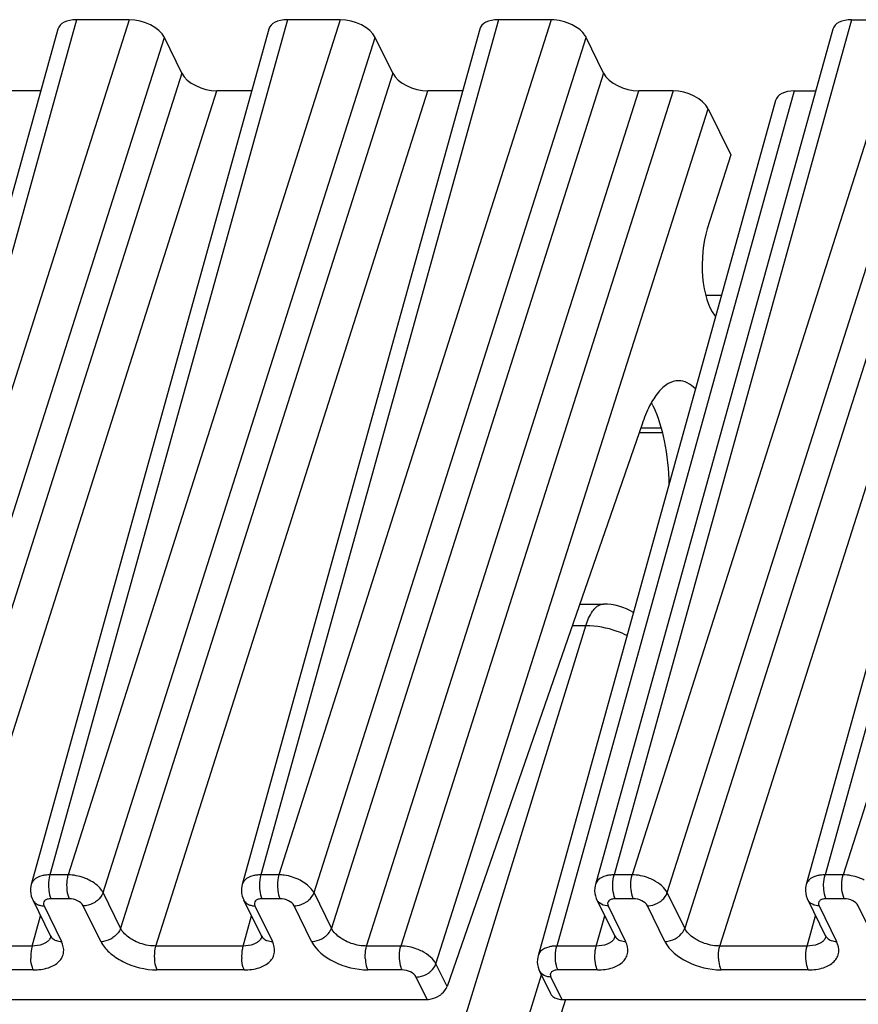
# Model space of a CAD drawing. Header units: millimetres. Extents: x 0 to 420, y 0 to 297.
# Tile 29 of 124: x 124.49 to 131.81, y 92.36 to 100.95. Entities that reach past the tile are written whole.
import ezdxf

# ---------------------------------------------------------------- set-up
doc = ezdxf.new("R2010")
doc.units = ezdxf.units.MM
doc.header["$LTSCALE"] = 23.1
doc.layers.get('0').update_dxf_attribs({"linetype": 'CONTINUOUS'})

msp = doc.modelspace()

# ---------------------------------------------------------------- linework, layer by layer
at = {"color": 9, "linetype": 'CONTINUOUS'}
for p, q in [((124.9866, 100.955), (122.91177, 93.48766)), ((125.4472, 100.955), (123.07004, 93.48766)), ((126.82872, 100.955), (124.75389, 93.48766)), ((127.28932, 100.955), (124.91216, 93.48766)), ((128.67084, 100.955), (126.59601, 93.48766)), ((129.13144, 100.955), (126.75428, 93.48766)), ((131.75639, 100.955), (129.68157, 93.48766)), ((132.21699, 100.955), (129.83983, 93.48766)), ((133.59852, 100.955), (131.52369, 93.48766)), ((134.05912, 100.955), (131.68196, 93.48766)), ((123.37652, 93.33228), (125.75368, 100.79962)), ((125.21864, 93.33228), (127.5958, 100.79962)), ((127.06076, 93.33227), (129.43792, 100.79962)), ((130.14631, 93.33228), (132.52347, 100.79962)), ((125.90622, 100.48877), (123.52906, 93.02142)), ((127.74834, 100.48877), (125.37118, 93.02142)), ((129.59046, 100.48877), (127.2133, 93.02142)), ((132.67602, 100.48877), (130.29886, 93.02142)), ((123.83554, 92.86605), (126.2127, 100.33339)), ((125.67766, 92.86605), (128.05482, 100.33339)), ((127.51978, 92.86605), (129.89694, 100.33339)), ((130.19636, 100.33339), (127.8192, 92.86605)), ((131.25551, 100.33339), (129.18068, 92.86605)), ((130.60534, 92.86605), (132.9825, 100.33339)), ((128.12568, 92.71067), (130.50284, 100.17801)), ((130.09292, 97.38726), (129.91396, 97.38726)), ((120.17659, 65.70048), (129.43563, 95.66274)), ((129.43563, 95.66274), (129.31563, 95.66274)), ((124.91216, 93.48766), (124.75389, 93.48766)), ((126.75428, 93.48766), (126.59601, 93.48766)), ((129.83983, 93.48766), (129.68157, 93.48766)), ((131.68196, 93.48766), (131.52369, 93.48766)), ((125.37118, 93.02142), (125.21864, 93.33228)), ((127.2133, 93.02142), (127.06076, 93.33227)), ((130.29886, 93.02142), (130.14631, 93.33228)), ((124.70237, 93.21683), (124.85492, 92.90598)), ((124.92223, 93.27898), (124.76396, 93.27898)), ((125.19737, 92.90598), (125.04482, 93.21683)), ((126.54449, 93.21683), (126.69704, 92.90598)), ((126.76435, 93.27898), (126.60609, 93.27898)), ((127.03949, 92.90598), (126.88694, 93.21683)), ((129.63005, 93.21683), (129.78259, 92.90598)), ((129.84991, 93.27898), (129.69164, 93.27898)), ((130.12504, 92.90598), (129.9725, 93.21683)), ((131.47217, 93.21683), (131.62472, 92.90598)), ((131.69203, 93.27898), (131.53376, 93.27898)), ((131.96717, 92.90598), (131.81462, 93.21683)), ((124.59847, 92.86605), (124.67183, 93.13007)), ((126.4406, 92.86605), (126.51395, 93.13007)), ((129.52615, 92.86605), (129.59951, 93.13007)), ((131.36827, 92.86605), (131.44163, 93.13007)), ((124.59847, 92.86605), (123.83554, 92.86605)), ((126.4406, 92.86605), (125.67766, 92.86605)), ((127.8192, 92.86605), (127.51978, 92.86605)), ((129.52615, 92.86605), (129.18068, 92.86605)), ((131.36827, 92.86605), (130.60534, 92.86605)), ((128.22276, 92.51284), (128.12568, 92.71067)), ((124.60855, 92.65737), (123.84561, 92.65737)), ((126.45067, 92.65737), (125.68773, 92.65737)), ((127.82927, 92.65737), (127.52985, 92.65737)), ((129.53622, 92.65737), (129.19075, 92.65737)), ((131.37835, 92.65737), (130.61541, 92.65737)), ((128.04777, 92.39979), (127.95186, 92.59522)), ((129.12916, 92.59522), (129.22507, 92.39979)), ((129.25625, 92.39979), (121.04186, 65.81798))]:
    msp.add_line(p, q, dxfattribs=at)
at = {"color": 7, "linetype": 'CONTINUOUS'}
for p, q in [((125.4472, 100.955), (124.9866, 100.955)), ((127.28932, 100.955), (126.82872, 100.955)), ((129.13144, 100.955), (128.67084, 100.955)), ((131.75639, 100.955), (132.21699, 100.955)), ((124.82336, 100.87117), (122.74833, 93.4031)), ((126.66548, 100.87117), (124.59046, 93.4031)), ((128.5076, 100.87117), (126.43258, 93.4031)), ((131.59316, 100.87117), (129.51811, 93.40302)), ((133.43528, 100.87117), (131.36023, 93.40302)), ((125.90622, 100.48877), (125.75368, 100.79962)), ((127.74834, 100.48877), (127.5958, 100.79962)), ((129.59046, 100.48877), (129.43792, 100.79962)), ((124.67394, 100.33339), (124.37058, 100.33339)), ((126.51606, 100.33339), (126.2127, 100.33339)), ((128.35818, 100.33339), (128.05482, 100.33339)), ((130.19636, 100.33339), (129.89694, 100.33339)), ((131.25551, 100.33339), (131.44373, 100.33339)), ((131.09227, 100.24956), (129.01722, 92.78141)), ((130.50284, 100.17801), (130.70113, 99.77394)), ((130.70113, 99.77394), (130.49588, 99.12921)), ((130.4809, 98.54942), (130.61988, 98.54942)), ((129.92666, 97.42386), (128.22276, 92.51284)), ((129.90108, 97.35015), (130.10217, 97.35015)), ((129.38127, 95.85193), (129.58815, 95.85193)), ((124.60402, 93.26825), (124.7567, 92.95712)), ((126.44615, 93.26825), (126.59882, 92.95712)), ((129.5317, 93.26825), (129.68424, 92.95739)), ((131.37382, 93.26825), (131.52637, 92.95739)), ((129.68443, 92.95701), (129.68424, 92.95739)), ((131.52655, 92.95701), (131.52637, 92.95739)), ((120.71667, 65.6548), (129.04736, 92.61292)), ((129.03081, 92.64664), (129.12724, 92.45014)), ((123.96203, 92.39979), (128.04777, 92.39979)), ((129.22507, 92.39979), (133.3108, 92.39979))]:
    msp.add_line(p, q, dxfattribs=at)
for points in [[(124.5907, 93.40318), (124.58741, 93.38919), (124.58455, 93.36763), (124.58424, 93.34565), (124.5865, 93.32357), (124.59132, 93.3017), (124.59867, 93.2804), (124.6043, 93.2679)], [(126.43282, 93.40318), (126.42953, 93.38919), (126.42667, 93.36763), (126.42636, 93.34565), (126.42862, 93.32357), (126.43345, 93.3017), (126.44079, 93.2804), (126.44642, 93.2679)], [(129.51814, 93.40301), (129.51525, 93.39101), (129.51219, 93.36969), (129.51165, 93.34783), (129.51372, 93.32571), (129.5184, 93.30369), (129.52562, 93.28218), (129.53219, 93.26744)], [(131.36026, 93.40301), (131.35737, 93.39101), (131.35431, 93.36969), (131.35378, 93.34783), (131.35584, 93.32571), (131.36053, 93.30369), (131.36774, 93.28218), (131.37431, 93.26744)], [(124.75698, 92.95676), (124.75798, 92.95461), (124.7602, 92.94886), (124.7609, 92.94624), (124.76096, 92.94605)], [(126.5991, 92.95676), (126.6001, 92.95461), (126.60232, 92.94886), (126.60302, 92.94624), (126.60308, 92.94605)], [(129.68451, 92.95705), (129.68556, 92.95483), (129.68772, 92.94924), (129.6884, 92.94659), (129.68846, 92.94632)], [(131.52663, 92.95705), (131.52768, 92.95483), (131.52984, 92.94924), (131.53052, 92.94659), (131.53058, 92.94632)], [(129.01726, 92.7814), (129.01436, 92.7694), (129.0113, 92.74808), (129.01077, 92.72622), (129.01284, 92.7041), (129.01752, 92.68208), (129.02474, 92.66057), (129.03131, 92.64583)]]:
    msp.add_lwpolyline(points, dxfattribs=at)
for centre, radius, start, end in [((129.31822, 97.24167), 0.78138, 26.121467, 28.177785), ((129.58815, 95.35193), 0.5, 58.433151, 90.003195)]:
    msp.add_arc(centre, radius, start, end, dxfattribs=at)
at = {"color": 9, "linetype": 'CONTINUOUS'}
for centre, radius, start, end in [((124.67444, 93.30234), 0.07814, 206.152442, 221.541423), ((124.70233, 93.36779), 0.15096, 265.545224, 270.015041), ((126.51656, 93.30234), 0.07814, 206.152442, 221.541423), ((126.54446, 93.36779), 0.15096, 265.545224, 270.015041), ((129.6021, 93.30234), 0.07814, 206.210623, 221.547049), ((131.44422, 93.30234), 0.07814, 206.210623, 221.547049), ((124.82698, 92.9915), 0.07815, 206.064344, 221.545431), ((126.6691, 92.9915), 0.07815, 206.064344, 221.545431), ((129.75464, 92.99149), 0.07814, 206.153777, 221.548332), ((131.59677, 92.99149), 0.07814, 206.153777, 221.548332), ((124.67147, 92.97772), 0.09493, 315.086978, 323.084163), ((126.5136, 92.97772), 0.09493, 315.086978, 323.084163), ((129.59895, 92.97734), 0.09481, 315.32614, 323.316297), ((131.44108, 92.97734), 0.09481, 315.32614, 323.316297), ((129.10122, 92.68073), 0.07814, 206.210623, 221.547049)]:
    msp.add_arc(centre, radius, start, end, dxfattribs=at)
at = {"color": 7, "linetype": 'CONTINUOUS'}
for centre, major_axis, ratio, start_param, end_param in [((125.06294, 100.79957), (0.23891, -0.07387), 0.5723949, 2.0660459, 3.1580839), ((125.5234, 100.79957), (0.23887, -0.07378), 0.5726865, 0.4949194, 2.0654112), ((126.90506, 100.79957), (0.23891, -0.07387), 0.5723949, 2.0660459, 3.1580839), ((127.36552, 100.79957), (0.23887, -0.07378), 0.5726865, 0.4949194, 2.0654112), ((128.74718, 100.79957), (0.23891, -0.07387), 0.5723949, 2.0660459, 3.1580839), ((129.20764, 100.79957), (0.23887, -0.07378), 0.5726865, 1.2801653, 2.0654112), ((131.83274, 100.79957), (0.23891, -0.07387), 0.5723949, 2.0660459, 3.1580839), ((126.1365, 100.48882), (0.23887, -0.07378), 0.5726865, 3.6365121, 5.2070038), ((127.97862, 100.48882), (0.23887, -0.07378), 0.5726865, 3.6365121, 5.2070038), ((129.82074, 100.48882), (0.23887, -0.07378), 0.5726865, 3.6365121, 5.2070038), ((130.27256, 100.17796), (0.23887, -0.07378), 0.5726865, 0.4949194, 2.0654112), ((131.33185, 100.17796), (0.23891, -0.07387), 0.5723949, 2.0660459, 3.1581028), ((130.65063, 98.82529), (0.00749, 0.49999), 0.3993367, 0.9234367, 2.6944527), ((130.23174, 96.80235), (0.02622, 1.74997), 0.3993367, -0.4640357, -0.4471399)]:
    msp.add_ellipse(centre, major_axis=major_axis, ratio=ratio, start_param=start_param, end_param=end_param, dxfattribs=at)
for points, knots in [([(129.43792, 100.79962), (129.43266, 100.81034), (129.403, 100.85732), (129.35511, 100.88996), (129.31657, 100.90949)], [0, 0, 0, 0, 0.2164778, 1, 1, 1, 1]), ([(130.24433, 97.80235), (130.21335, 97.80237), (130.14433, 97.78027), (130.05862, 97.6985), (129.98338, 97.57623), (129.9446, 97.4783), (129.92666, 97.42386)], [0, 0, 0, 0, 0.1784127, 0.3959856, 0.6698999, 1, 1, 1, 1]), ([(130.39219, 97.73036), (130.37112, 97.7518), (130.32657, 97.7876), (130.27022, 97.80234), (130.24433, 97.80235)], [0, 0, 0, 0, 0.5371548, 1, 1, 1, 1]), ([(130.01979, 97.5857), (130.06716, 97.48918), (130.13357, 97.25952), (130.15728, 97.0239), (130.16048, 96.89542)], [0, 0, 0, 0, 0.4554879, 1, 1, 1, 1]), ([(126.99419, 93.25052), (127.00212, 93.25579), (127.0302, 93.27736), (127.05263, 93.30762), (127.06076, 93.33228)], [0, 0, 0, 0, 0.268185, 1, 1, 1, 1]), ([(128.04777, 92.39979), (128.05691, 92.39979), (128.09467, 92.40291), (128.13129, 92.41723), (128.15536, 92.43278)], [0, 0, 0, 0, 0.2420057, 1, 1, 1, 1]), ([(128.15536, 92.43278), (128.16333, 92.43793), (128.19149, 92.45894), (128.21433, 92.48853), (128.22276, 92.51284)], [0, 0, 0, 0, 0.2694993, 1, 1, 1, 1]), ([(129.13899, 92.43278), (129.14161, 92.42985), (129.15353, 92.41838), (129.16864, 92.41052), (129.18056, 92.40657)], [0, 0, 0, 0, 0.2386421, 1, 1, 1, 1])]:
    msp.add_open_spline(points, degree=3, knots=knots, dxfattribs=at)
at = {"color": 9, "linetype": 'CONTINUOUS'}
for points, knots in [([(129.43563, 95.66274), (129.4493, 95.70697), (129.47713, 95.77901), (129.53591, 95.83979), (129.56588, 95.84865)], [0, 0, 0, 0, 0.5969446, 1, 1, 1, 1]), ([(129.79425, 95.57752), (129.76614, 95.5912), (129.65221, 95.63875), (129.52779, 95.66274), (129.43563, 95.66274)], [0, 0, 0, 0, 0.2532816, 1, 1, 1, 1]), ([(124.71499, 93.48497), (124.70448, 93.48356), (124.66807, 93.47663), (124.63191, 93.46026), (124.61318, 93.44129)], [0, 0, 0, 0, 0.284468, 1, 1, 1, 1]), ([(124.75389, 93.48766), (124.75147, 93.47953), (124.74309, 93.44361), (124.74094, 93.40635), (124.74231, 93.37803)], [0, 0, 0, 0, 0.2301847, 1, 1, 1, 1]), ([(124.91216, 93.48765), (124.90974, 93.47952), (124.90136, 93.4436), (124.89921, 93.40635), (124.90057, 93.37803)], [0, 0, 0, 0, 0.2301867, 1, 1, 1, 1]), ([(125.09702, 93.44129), (125.08263, 93.44857), (125.02402, 93.47383), (124.95985, 93.4873), (124.91216, 93.48765)], [0, 0, 0, 0, 0.2527155, 1, 1, 1, 1]), ([(126.55711, 93.48497), (126.5466, 93.48356), (126.51019, 93.47663), (126.47403, 93.46026), (126.45531, 93.44129)], [0, 0, 0, 0, 0.284468, 1, 1, 1, 1]), ([(126.59601, 93.48766), (126.59359, 93.47953), (126.58522, 93.44361), (126.58306, 93.40635), (126.58443, 93.37803)], [0, 0, 0, 0, 0.2301847, 1, 1, 1, 1]), ([(126.75428, 93.48766), (126.75186, 93.47954), (126.74338, 93.44364), (126.74133, 93.40637), (126.74269, 93.37803)], [0, 0, 0, 0, 0.2298332, 1, 1, 1, 1]), ([(126.93828, 93.44054), (126.8958, 93.46304), (126.83347, 93.48278), (126.77005, 93.48692), (126.75465, 93.48695)], [0, 0, 0, 0, 0.7573133, 1, 1, 1, 1]), ([(129.64271, 93.48492), (129.63222, 93.48348), (129.59584, 93.47643), (129.55967, 93.4602), (129.54086, 93.44129)], [0, 0, 0, 0, 0.2840005, 1, 1, 1, 1]), ([(129.66999, 93.37803), (129.66952, 93.38768), (129.66928, 93.42449), (129.67381, 93.46162), (129.68157, 93.48765)], [0, 0, 0, 0, 0.262496, 1, 1, 1, 1]), ([(129.82825, 93.37803), (129.82778, 93.38768), (129.82754, 93.42449), (129.83207, 93.46162), (129.83983, 93.48766)], [0, 0, 0, 0, 0.2624969, 1, 1, 1, 1]), ([(130.02469, 93.44129), (130.01031, 93.44859), (129.95174, 93.47398), (129.88753, 93.48722), (129.83983, 93.48766)], [0, 0, 0, 0, 0.2527505, 1, 1, 1, 1]), ([(131.48483, 93.48492), (131.47435, 93.48348), (131.43796, 93.47643), (131.4018, 93.4602), (131.38298, 93.44129)], [0, 0, 0, 0, 0.2840005, 1, 1, 1, 1]), ([(131.51211, 93.37803), (131.51164, 93.38768), (131.5114, 93.42449), (131.51593, 93.46162), (131.52369, 93.48765)], [0, 0, 0, 0, 0.262496, 1, 1, 1, 1]), ([(131.67037, 93.37803), (131.6699, 93.38768), (131.66966, 93.42449), (131.6742, 93.46162), (131.68196, 93.48766)], [0, 0, 0, 0, 0.2624969, 1, 1, 1, 1]), ([(131.86681, 93.44129), (131.85243, 93.44859), (131.79386, 93.47398), (131.72965, 93.48722), (131.68196, 93.48766)], [0, 0, 0, 0, 0.2527505, 1, 1, 1, 1]), ([(124.74231, 93.37803), (124.74276, 93.36857), (124.74582, 93.33489), (124.7532, 93.30092), (124.76397, 93.27898)], [0, 0, 0, 0, 0.2792624, 1, 1, 1, 1]), ([(124.90057, 93.37803), (124.90103, 93.36857), (124.90409, 93.33489), (124.91147, 93.30092), (124.92223, 93.27898)], [0, 0, 0, 0, 0.2792625, 1, 1, 1, 1]), ([(125.21864, 93.33228), (125.2133, 93.34291), (125.18254, 93.38896), (125.13545, 93.42184), (125.09702, 93.44129)], [0, 0, 0, 0, 0.2164592, 1, 1, 1, 1]), ([(126.58443, 93.37803), (126.58488, 93.36857), (126.58794, 93.33489), (126.59532, 93.30092), (126.60609, 93.27898)], [0, 0, 0, 0, 0.2792624, 1, 1, 1, 1]), ([(126.74269, 93.37803), (126.74315, 93.36855), (126.74613, 93.33485), (126.7536, 93.3009), (126.76435, 93.27898)], [0, 0, 0, 0, 0.279961, 1, 1, 1, 1]), ([(127.05877, 93.33227), (127.05307, 93.34273), (127.02154, 93.38749), (126.97586, 93.42066), (126.93828, 93.44056)], [0, 0, 0, 0, 0.2188987, 1, 1, 1, 1]), ([(129.69164, 93.27898), (129.68844, 93.28551), (129.67619, 93.31726), (129.67127, 93.35141), (129.66999, 93.37803)], [0, 0, 0, 0, 0.2144423, 1, 1, 1, 1]), ([(129.84991, 93.27898), (129.8467, 93.28551), (129.83445, 93.31726), (129.82953, 93.35141), (129.82825, 93.37803)], [0, 0, 0, 0, 0.214443, 1, 1, 1, 1]), ([(130.1463, 93.33228), (130.13512, 93.35475), (130.09786, 93.39737), (130.05141, 93.42772), (130.02469, 93.44129)], [0, 0, 0, 0, 0.4557771, 1, 1, 1, 1]), ([(131.53376, 93.27898), (131.53056, 93.28551), (131.51831, 93.31726), (131.51339, 93.35141), (131.51211, 93.37803)], [0, 0, 0, 0, 0.2144423, 1, 1, 1, 1]), ([(131.69203, 93.27898), (131.68882, 93.28551), (131.67658, 93.31726), (131.67166, 93.35141), (131.67037, 93.37803)], [0, 0, 0, 0, 0.214443, 1, 1, 1, 1]), ([(125.21864, 93.33228), (125.21605, 93.32443), (125.20118, 93.29198), (125.17477, 93.2656), (125.15207, 93.25052)], [0, 0, 0, 0, 0.2326203, 1, 1, 1, 1]), ([(130.07975, 93.25052), (130.08765, 93.25578), (130.11563, 93.27747), (130.13817, 93.3076), (130.1463, 93.33228)], [0, 0, 0, 0, 0.2675905, 1, 1, 1, 1]), ([(124.61595, 93.25052), (124.62409, 93.24135), (124.63824, 93.23146), (124.65369, 93.22528), (124.65785, 93.22387)], [0, 0, 0, 0, 0.7363232, 1, 1, 1, 1]), ([(124.76396, 93.27898), (124.75288, 93.27898), (124.73272, 93.27663), (124.70706, 93.26383), (124.6946, 93.24041), (124.69879, 93.22407), (124.70237, 93.21683)], [0, 0, 0, 0, 0.311031, 0.5625505, 0.7733941, 1, 1, 1, 1]), ([(125.04482, 93.21683), (125.03521, 93.23643), (124.99449, 93.26712), (124.94765, 93.27903), (124.92223, 93.27898)], [0, 0, 0, 0, 0.4620638, 1, 1, 1, 1]), ([(125.15207, 93.25052), (125.14403, 93.24518), (125.1111, 93.2267), (125.07292, 93.21683), (125.04482, 93.21683)], [0, 0, 0, 0, 0.2557564, 1, 1, 1, 1]), ([(126.45807, 93.25052), (126.46621, 93.24135), (126.48036, 93.23146), (126.49581, 93.22528), (126.49997, 93.22387)], [0, 0, 0, 0, 0.7363232, 1, 1, 1, 1]), ([(126.60609, 93.27898), (126.595, 93.27898), (126.57484, 93.27663), (126.54918, 93.26383), (126.53672, 93.24041), (126.54091, 93.22407), (126.54449, 93.21683)], [0, 0, 0, 0, 0.311031, 0.5625505, 0.7733941, 1, 1, 1, 1]), ([(126.88694, 93.21683), (126.87715, 93.23633), (126.83673, 93.26739), (126.78978, 93.27853), (126.76435, 93.27898)], [0, 0, 0, 0, 0.4618362, 1, 1, 1, 1]), ([(126.88694, 93.21683), (126.89606, 93.21688), (126.93364, 93.22043), (126.96999, 93.23518), (126.9936, 93.25119)], [0, 0, 0, 0, 0.242144, 1, 1, 1, 1]), ([(129.63005, 93.21683), (129.62137, 93.21683), (129.59019, 93.21933), (129.55871, 93.23353), (129.54362, 93.25052)], [0, 0, 0, 0, 0.2764395, 1, 1, 1, 1]), ([(129.69164, 93.27898), (129.68056, 93.279), (129.6604, 93.27663), (129.63475, 93.26384), (129.62228, 93.24041), (129.62649, 93.22408), (129.63005, 93.21683)], [0, 0, 0, 0, 0.3109624, 0.5624435, 0.773335, 1, 1, 1, 1]), ([(129.9725, 93.21683), (129.96295, 93.23645), (129.92214, 93.26712), (129.87533, 93.27898), (129.84991, 93.27898)], [0, 0, 0, 0, 0.461905, 1, 1, 1, 1]), ([(129.9725, 93.21683), (129.98165, 93.21683), (130.01936, 93.22017), (130.05591, 93.23469), (130.07975, 93.25052)], [0, 0, 0, 0, 0.2422006, 1, 1, 1, 1]), ([(131.47217, 93.21683), (131.46349, 93.21683), (131.43232, 93.21933), (131.40083, 93.23353), (131.38575, 93.25052)], [0, 0, 0, 0, 0.2764395, 1, 1, 1, 1]), ([(131.53376, 93.27898), (131.52268, 93.279), (131.50252, 93.27663), (131.47687, 93.26384), (131.4644, 93.24041), (131.46861, 93.22408), (131.47217, 93.21683)], [0, 0, 0, 0, 0.3109624, 0.5624435, 0.773335, 1, 1, 1, 1]), ([(131.81462, 93.21683), (131.80507, 93.23645), (131.76426, 93.26712), (131.71745, 93.27898), (131.69203, 93.27898)], [0, 0, 0, 0, 0.461905, 1, 1, 1, 1]), ([(125.37119, 93.02142), (125.3686, 93.01358), (125.35373, 92.98112), (125.32732, 92.95474), (125.30462, 92.93967)], [0, 0, 0, 0, 0.2326218, 1, 1, 1, 1]), ([(125.49225, 92.91068), (125.47843, 92.9177), (125.43115, 92.94554), (125.38827, 92.98564), (125.37118, 93.02141)], [0, 0, 0, 0, 0.2810992, 1, 1, 1, 1]), ([(127.14674, 92.93967), (127.15465, 92.94492), (127.18263, 92.96661), (127.20517, 92.99675), (127.2133, 93.02142)], [0, 0, 0, 0, 0.2675937, 1, 1, 1, 1]), ([(127.33438, 92.91069), (127.32052, 92.9177), (127.27315, 92.94542), (127.23046, 92.98569), (127.2133, 93.02142)], [0, 0, 0, 0, 0.281434, 1, 1, 1, 1]), ([(130.23229, 92.93967), (130.2402, 92.94492), (130.26818, 92.96661), (130.29073, 92.99675), (130.29886, 93.02142)], [0, 0, 0, 0, 0.2675938, 1, 1, 1, 1]), ([(130.41993, 92.91069), (130.40608, 92.9177), (130.3587, 92.94542), (130.31601, 92.98569), (130.29886, 93.02142)], [0, 0, 0, 0, 0.281434, 1, 1, 1, 1]), ([(124.59847, 92.86605), (124.59605, 92.85792), (124.58767, 92.822), (124.58552, 92.78474), (124.58689, 92.75642)], [0, 0, 0, 0, 0.2301858, 1, 1, 1, 1]), ([(124.71643, 92.8934), (124.70871, 92.88871), (124.67186, 92.87106), (124.6301, 92.86572), (124.59847, 92.86604)], [0, 0, 0, 0, 0.2220523, 1, 1, 1, 1]), ([(124.60855, 92.65737), (124.6529, 92.65732), (124.73361, 92.66645), (124.82241, 92.71201), (124.86274, 92.76614), (124.88132, 92.82742), (124.86916, 92.87696), (124.85492, 92.90598)], [0, 0, 0, 0, 0.3102166, 0.5608271, 0.6693117, 0.773934, 1, 1, 1, 1]), ([(124.76849, 92.93967), (124.77665, 92.93048), (124.79084, 92.92057), (124.80634, 92.91439), (124.81051, 92.91298)], [0, 0, 0, 0, 0.736284, 1, 1, 1, 1]), ([(125.19737, 92.90598), (125.20651, 92.90598), (125.24423, 92.90932), (125.28078, 92.92383), (125.30462, 92.93967)], [0, 0, 0, 0, 0.2421981, 1, 1, 1, 1]), ([(125.19737, 92.90598), (125.21506, 92.86973), (125.27405, 92.80042), (125.43401, 92.69643), (125.58606, 92.65737), (125.68773, 92.65737)], [0, 0, 0, 0, 0.2122598, 0.4649816, 1, 1, 1, 1]), ([(125.67766, 92.86605), (125.66213, 92.86591), (125.59827, 92.86974), (125.53538, 92.88878), (125.49225, 92.91069)], [0, 0, 0, 0, 0.2429758, 1, 1, 1, 1]), ([(125.67766, 92.86605), (125.67524, 92.85792), (125.66686, 92.822), (125.66471, 92.78474), (125.66607, 92.75642)], [0, 0, 0, 0, 0.2301847, 1, 1, 1, 1]), ([(126.44059, 92.86605), (126.43817, 92.85792), (126.42979, 92.822), (126.42764, 92.78474), (126.42901, 92.75642)], [0, 0, 0, 0, 0.2301858, 1, 1, 1, 1]), ([(126.55855, 92.8934), (126.55083, 92.88871), (126.51398, 92.87106), (126.47222, 92.86572), (126.44059, 92.86604)], [0, 0, 0, 0, 0.2220523, 1, 1, 1, 1]), ([(126.45067, 92.65737), (126.49502, 92.65732), (126.57573, 92.66645), (126.66453, 92.71201), (126.70486, 92.76614), (126.72345, 92.82742), (126.71128, 92.87696), (126.69704, 92.90598)], [0, 0, 0, 0, 0.3102166, 0.5608271, 0.6693117, 0.773934, 1, 1, 1, 1]), ([(126.61061, 92.93967), (126.61877, 92.93048), (126.63296, 92.92057), (126.64846, 92.91439), (126.65263, 92.91298)], [0, 0, 0, 0, 0.736284, 1, 1, 1, 1]), ([(127.03949, 92.90598), (127.04864, 92.90598), (127.08635, 92.90932), (127.1229, 92.92383), (127.14674, 92.93967)], [0, 0, 0, 0, 0.2422012, 1, 1, 1, 1]), ([(127.03949, 92.90598), (127.07898, 92.82811), (127.24022, 92.70418), (127.42819, 92.65806), (127.52985, 92.65737)], [0, 0, 0, 0, 0.4620027, 1, 1, 1, 1]), ([(127.51978, 92.86604), (127.50426, 92.86588), (127.4404, 92.86989), (127.37754, 92.88884), (127.33437, 92.91068)], [0, 0, 0, 0, 0.242849, 1, 1, 1, 1]), ([(127.50819, 92.75642), (127.50773, 92.76607), (127.50748, 92.80288), (127.51202, 92.84002), (127.51978, 92.86605)], [0, 0, 0, 0, 0.2624947, 1, 1, 1, 1]), ([(127.80761, 92.75642), (127.80715, 92.76607), (127.8069, 92.80288), (127.81144, 92.84001), (127.8192, 92.86605)], [0, 0, 0, 0, 0.2624969, 1, 1, 1, 1]), ([(128.00406, 92.81968), (127.98967, 92.82698), (127.9311, 92.85237), (127.86689, 92.86561), (127.8192, 92.86605)], [0, 0, 0, 0, 0.2527505, 1, 1, 1, 1]), ([(129.14182, 92.86331), (129.13134, 92.86187), (129.09495, 92.85482), (129.05879, 92.83859), (129.03997, 92.81968)], [0, 0, 0, 0, 0.2840005, 1, 1, 1, 1]), ([(129.1691, 92.75642), (129.16863, 92.76607), (129.16839, 92.80288), (129.17293, 92.84001), (129.18068, 92.86604)], [0, 0, 0, 0, 0.262496, 1, 1, 1, 1]), ([(129.51456, 92.75642), (129.5141, 92.76607), (129.51385, 92.80288), (129.51839, 92.84001), (129.52615, 92.86605)], [0, 0, 0, 0, 0.2624969, 1, 1, 1, 1]), ([(129.64417, 92.89334), (129.63647, 92.88864), (129.59964, 92.87087), (129.55781, 92.86576), (129.52615, 92.86605)], [0, 0, 0, 0, 0.2217642, 1, 1, 1, 1]), ([(129.53622, 92.65737), (129.58058, 92.6577), (129.66132, 92.66619), (129.75006, 92.71207), (129.79041, 92.76613), (129.80917, 92.82746), (129.79648, 92.87679), (129.78259, 92.90598)], [0, 0, 0, 0, 0.310213, 0.5607923, 0.6692994, 0.7739427, 1, 1, 1, 1]), ([(129.69616, 92.93967), (129.70432, 92.93047), (129.71852, 92.92056), (129.73401, 92.91439), (129.73818, 92.91298)], [0, 0, 0, 0, 0.7362839, 1, 1, 1, 1]), ([(130.12504, 92.90598), (130.13419, 92.90598), (130.1719, 92.90932), (130.20845, 92.92383), (130.23229, 92.93967)], [0, 0, 0, 0, 0.2422012, 1, 1, 1, 1]), ([(130.12504, 92.90598), (130.16453, 92.82811), (130.32578, 92.70417), (130.51374, 92.65806), (130.61541, 92.65737)], [0, 0, 0, 0, 0.4620028, 1, 1, 1, 1]), ([(130.60533, 92.86604), (130.58982, 92.86588), (130.52596, 92.86989), (130.46309, 92.88884), (130.41993, 92.91068)], [0, 0, 0, 0, 0.242849, 1, 1, 1, 1]), ([(130.59375, 92.75642), (130.59328, 92.76607), (130.59304, 92.80288), (130.59757, 92.84002), (130.60533, 92.86605)], [0, 0, 0, 0, 0.2624947, 1, 1, 1, 1]), ([(131.35669, 92.75642), (131.35622, 92.76607), (131.35598, 92.80288), (131.36051, 92.84001), (131.36827, 92.86605)], [0, 0, 0, 0, 0.2624969, 1, 1, 1, 1]), ([(131.4863, 92.89334), (131.4786, 92.88864), (131.44177, 92.87087), (131.39993, 92.86576), (131.36827, 92.86605)], [0, 0, 0, 0, 0.2217642, 1, 1, 1, 1]), ([(131.37835, 92.65737), (131.4227, 92.6577), (131.50344, 92.66619), (131.59218, 92.71207), (131.63253, 92.76613), (131.65129, 92.82746), (131.6386, 92.87679), (131.62472, 92.90598)], [0, 0, 0, 0, 0.3102131, 0.5607925, 0.6692996, 0.7739429, 1, 1, 1, 1]), ([(131.53829, 92.93967), (131.54644, 92.93047), (131.56064, 92.92056), (131.57613, 92.91439), (131.5803, 92.91298)], [0, 0, 0, 0, 0.7362839, 1, 1, 1, 1]), ([(128.12567, 92.71067), (128.11448, 92.73314), (128.07722, 92.77576), (128.03077, 92.80611), (128.00406, 92.81968)], [0, 0, 0, 0, 0.4557771, 1, 1, 1, 1]), ([(124.60855, 92.65737), (124.60534, 92.6639), (124.59309, 92.69564), (124.58817, 92.7298), (124.58689, 92.75642)], [0, 0, 0, 0, 0.2144356, 1, 1, 1, 1]), ([(125.66607, 92.75642), (125.66653, 92.74696), (125.66959, 92.71328), (125.67697, 92.67931), (125.68773, 92.65737)], [0, 0, 0, 0, 0.2792625, 1, 1, 1, 1]), ([(126.45067, 92.65737), (126.44746, 92.6639), (126.43521, 92.69564), (126.43029, 92.7298), (126.42901, 92.75642)], [0, 0, 0, 0, 0.2144356, 1, 1, 1, 1]), ([(127.50819, 92.75642), (127.50865, 92.74696), (127.51171, 92.71328), (127.51909, 92.6793), (127.52986, 92.65737)], [0, 0, 0, 0, 0.2792688, 1, 1, 1, 1]), ([(127.82927, 92.65737), (127.82607, 92.6639), (127.81382, 92.69565), (127.8089, 92.7298), (127.80761, 92.75642)], [0, 0, 0, 0, 0.2144429, 1, 1, 1, 1]), ([(128.05911, 92.62891), (128.06701, 92.63417), (128.09499, 92.65586), (128.11754, 92.68599), (128.12567, 92.71067)], [0, 0, 0, 0, 0.2675905, 1, 1, 1, 1]), ([(129.19076, 92.65737), (129.18755, 92.6639), (129.1753, 92.69565), (129.17038, 92.7298), (129.1691, 92.75642)], [0, 0, 0, 0, 0.2144422, 1, 1, 1, 1]), ([(129.53622, 92.65737), (129.53302, 92.6639), (129.52077, 92.69565), (129.51585, 92.7298), (129.51456, 92.75642)], [0, 0, 0, 0, 0.2144429, 1, 1, 1, 1]), ([(130.59375, 92.75642), (130.5942, 92.74696), (130.59726, 92.71328), (130.60464, 92.6793), (130.61541, 92.65737)], [0, 0, 0, 0, 0.2792689, 1, 1, 1, 1]), ([(131.37835, 92.65737), (131.37514, 92.6639), (131.36289, 92.69565), (131.35797, 92.7298), (131.35669, 92.75642)], [0, 0, 0, 0, 0.2144428, 1, 1, 1, 1]), ([(127.95186, 92.59522), (127.94231, 92.61484), (127.9015, 92.64551), (127.85469, 92.65737), (127.82927, 92.65737)], [0, 0, 0, 0, 0.4619048, 1, 1, 1, 1]), ([(127.95186, 92.59522), (127.96101, 92.59522), (127.99872, 92.59856), (128.03527, 92.61308), (128.05911, 92.62891)], [0, 0, 0, 0, 0.2422006, 1, 1, 1, 1]), ([(129.12916, 92.59522), (129.12048, 92.59522), (129.08931, 92.59772), (129.05782, 92.61192), (129.04274, 92.62891)], [0, 0, 0, 0, 0.2764395, 1, 1, 1, 1]), ([(129.19075, 92.65737), (129.17967, 92.65739), (129.15951, 92.65502), (129.13386, 92.64223), (129.12139, 92.6188), (129.1256, 92.60247), (129.12916, 92.59522)], [0, 0, 0, 0, 0.3109623, 0.5624428, 0.7733345, 1, 1, 1, 1])]:
    msp.add_open_spline(points, degree=3, knots=knots, dxfattribs=at)
for points in [[(129.56588, 95.84865), (129.57307, 95.85078), (129.58063, 95.85192), (129.58812, 95.85192)], [(124.75389, 93.48766), (124.74089, 93.48754), (124.72787, 93.48669), (124.71499, 93.48497)], [(126.59601, 93.48766), (126.58302, 93.48754), (126.56999, 93.48669), (126.55711, 93.48497)], [(129.68157, 93.48765), (129.66859, 93.48756), (129.65557, 93.48668), (129.64271, 93.48492)], [(131.52369, 93.48765), (131.51071, 93.48756), (131.49769, 93.48668), (131.48483, 93.48492)], [(124.61318, 93.44129), (124.60282, 93.43079), (124.59464, 93.41739), (124.5907, 93.40318)], [(126.45531, 93.44129), (126.44495, 93.43079), (126.43676, 93.41739), (126.43282, 93.40318)], [(129.54086, 93.44129), (129.53042, 93.43079), (129.52214, 93.41736), (129.51817, 93.4031)], [(131.38298, 93.44129), (131.37254, 93.43079), (131.36426, 93.41736), (131.36029, 93.4031)], [(124.65785, 93.22387), (124.6684, 93.2203), (124.6795, 93.21815), (124.69061, 93.21728)], [(126.49997, 93.22387), (126.51052, 93.2203), (126.52163, 93.21815), (126.53273, 93.21728)], [(124.76126, 92.94841), (124.7584, 92.93848), (124.75357, 92.92896), (124.74737, 92.9207)], [(126.60338, 92.94841), (126.60052, 92.93848), (126.59569, 92.92896), (126.5895, 92.9207)], [(129.68872, 92.94829), (129.68588, 92.93842), (129.68112, 92.92895), (129.67499, 92.9207)], [(131.53084, 92.94829), (131.528, 92.93842), (131.52324, 92.92895), (131.51711, 92.9207)], [(124.72835, 92.90157), (124.72454, 92.89862), (124.72055, 92.8959), (124.71643, 92.8934)], [(124.7387, 92.91068), (124.73546, 92.90742), (124.73199, 92.90439), (124.72835, 92.90157)], [(124.81051, 92.91298), (124.8247, 92.90818), (124.83993, 92.90598), (124.85492, 92.90598)], [(126.57048, 92.90157), (126.56667, 92.89862), (126.56267, 92.8959), (126.55855, 92.8934)], [(126.58082, 92.91068), (126.57758, 92.90742), (126.57411, 92.90439), (126.57048, 92.90157)], [(126.65263, 92.91298), (126.66683, 92.90818), (126.68205, 92.90598), (126.69704, 92.90598)], [(129.18069, 92.86604), (129.1677, 92.86595), (129.15469, 92.86507), (129.14182, 92.86331)], [(129.65607, 92.90154), (129.65227, 92.89858), (129.64829, 92.89585), (129.64417, 92.89334)], [(129.66638, 92.91069), (129.66315, 92.90742), (129.65969, 92.90437), (129.65607, 92.90154)], [(129.73818, 92.91298), (129.75238, 92.90818), (129.76761, 92.90598), (129.78259, 92.90598)], [(131.49819, 92.90154), (131.49439, 92.89858), (131.49041, 92.89585), (131.4863, 92.89334)], [(131.5085, 92.91069), (131.50527, 92.90742), (131.50181, 92.90437), (131.49819, 92.90154)], [(131.5803, 92.91298), (131.5945, 92.90818), (131.60973, 92.90598), (131.62472, 92.90598)], [(129.03997, 92.81968), (129.02953, 92.80918), (129.02125, 92.79575), (129.01728, 92.78149)]]:
    msp.add_open_spline(points, degree=3, dxfattribs=at)
at = {"color": 7, "linetype": 'CONTINUOUS'}
for points in [[(129.12724, 92.45014), (129.13032, 92.44387), (129.13432, 92.43798), (129.13899, 92.43278)], [(129.18056, 92.40657), (129.1948, 92.40184), (129.21006, 92.39979), (129.22507, 92.39979)]]:
    msp.add_open_spline(points, degree=3, dxfattribs=at)

doc.saveas('drawing.dxf')
